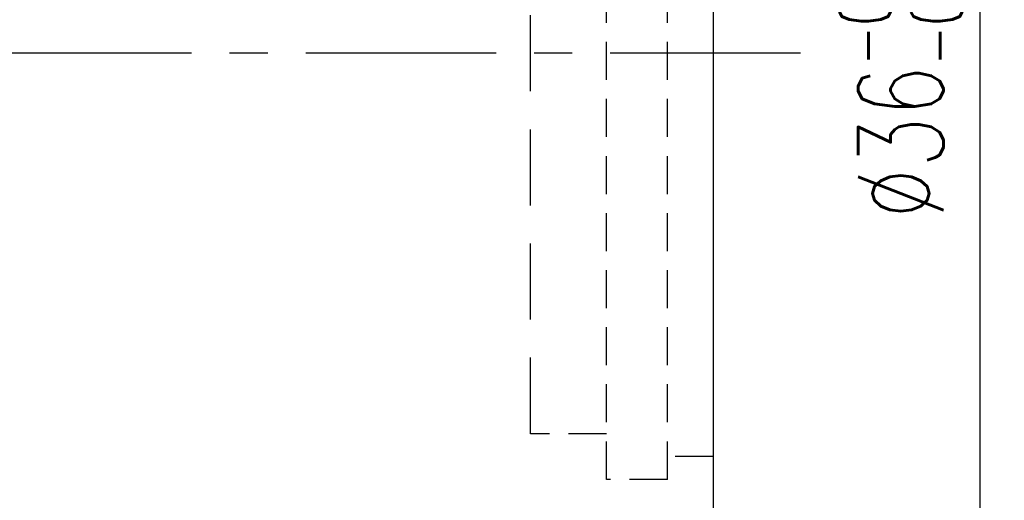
# Model space of a CAD drawing. Extents: x 158 to 713, y 26 to 428.
# Tile 34 of 50: x 681 to 713, y 71 to 87. Entities that reach past the tile are written whole.
import ezdxf

# ---------------------------------------------------------------- set-up
doc = ezdxf.new("R2010")
doc.units = 0
doc.header["$MEASUREMENT"] = 0
doc.header["$PDMODE"] = 1
for name, pattern in [('CENTER', [2, 1.25, -0.25, 0.25, -0.25]), ('DASHED', [0.75, 0.5, -0.25]), ('HIDDEN', [0.375, 0.25, -0.125])]:
    doc.linetypes.add(name, pattern=pattern)
doc.layers.get('DEFPOINTS').update_dxf_attribs({"linetype": 'CONTINUOUS'})
for name, color, linetype in [('CL', 1, 'CENTER'), ('DIM', 4, 'CONTINUOUS'), ('HID', 2, 'HIDDEN'), ('OUT', 3, 'CONTINUOUS')]:
    doc.layers.add(name, color=color, linetype=linetype)
doc.styles.add('DIM-7', font='SIMPLEX.shx', dxfattribs={"width": 0.7, "bigfont": 'chineset.shx'})
doc.dimstyles.new('CNS', dxfattribs={"dimtxt": 3.5, "dimasz": 2.5, "dimexe": 1, "dimexo": 1.5, "dimgap": 0.09, "dimtad": 0, "dimdsep": 46, "dimtxsty": 'DIM-7', "dimcen": 0.09, "dimclrd": 1, "dimclre": 1, "dimclrt": 4, "dimadec": 0, "dimazin": 0, "dimtfac": 1, "dimtix": 1, "dimtmove": 2, "dimatfit": 3, "dimfxl": 1, "dimtvp": 0.971429, "dimtolj": 1, "dimarcsym": 0})

# ---------------------------------------------------------------- blocks, each defined once
blk = doc.blocks.new('*D23')
at = {"layer": 'DEFPOINTS', "color": 0, "transparency": 16777216}
for p in [(702.424, 104.086), (702.424, 68.086), (712.186, 68.086)]:
    blk.add_point(p, dxfattribs=at)
at = {"layer": 'DIM', "color": 0, "lineweight": -2, "transparency": 16777216}
for p, q in [((703.624, 104.086), (712.986, 104.086)), ((712.186, 102.086), (712.186, 70.086)), ((703.624, 68.086), (712.986, 68.086))]:
    blk.add_line(p, q, dxfattribs=at)
at = {"layer": 'DIM', "color": 0, "transparency": 16777216}
for points in [[(711.853, 102.086), (712.52, 102.086), (712.186, 104.086)], [(711.853, 70.086), (712.52, 70.086), (712.186, 68.086)]]:
    blk.add_solid(points, dxfattribs=at)
at = {"layer": 'DIM', "color": 0, "transparency": 16777216, "insert": (709.586, 86.086), "char_height": 2.8, "attachment_point": 5, "rotation": 90, "style": 'DIM-7'}
blk.add_mtext('\\A1;%%c36{\\H1.680000;\\S-0.009^ -0.025;}', dxfattribs=at)

msp = doc.modelspace()

# ---------------------------------------------------------------- linework, layer by layer
at = {"layer": 'CL', "color": 7, "linetype": 'CENTER', "ltscale": 5}
msp.add_line((706.295, 86.086), (648.862, 86.086), dxfattribs=at)
at = {"layer": 'HID', "color": 7, "ltscale": 5}
for p, q in [((699.924, 72.086), (699.924, 100.086)), ((701.924, 72.086), (701.924, 100.086)), ((699.924, 73.586), (697.424, 73.586)), ((703.424, 72.836), (701.924, 72.836)), ((701.924, 72.086), (699.924, 72.086))]:
    msp.add_line(p, q, dxfattribs=at)
at = {"layer": 'HID', "color": 7, "linetype": 'DASHED', "ltscale": 5}
msp.add_line((697.424, 73.586), (697.424, 98.586), dxfattribs=at)
at = {"layer": 'OUT', "color": 7}
msp.add_line((703.424, 103.086), (703.424, 69.086), dxfattribs=at)

# ---------------------------------------------------------------- dimensions: what is measured, and where the dimension line sits
at = {"layer": 'DIM', "color": 7}
dim = msp.add_linear_dim(base=(712.186, 68.086), p1=(702.424, 104.086), p2=(702.424, 68.086), angle=90, text='%%c<>', dimstyle='CNS', override={"dimscale": 0.8, "dimgap": 0.8, "dimtad": 1, "dimclrd": 0, "dimclre": 0, "dimclrt": 0, "dimadec": 2, "dimazin": 2, "dimtol": 1, "dimlim": 0, "dimtp": -0.009, "dimtm": 0.025, "dimtfac": 0.6, "dimtdec": 3, "dimtmove": 1}, dxfattribs=at)
dim.commit()
dim.dimension.update_dxf_attribs({"geometry": '*D23', "text_midpoint": (709.586, 86.086)})

doc.saveas('drawing.dxf')
